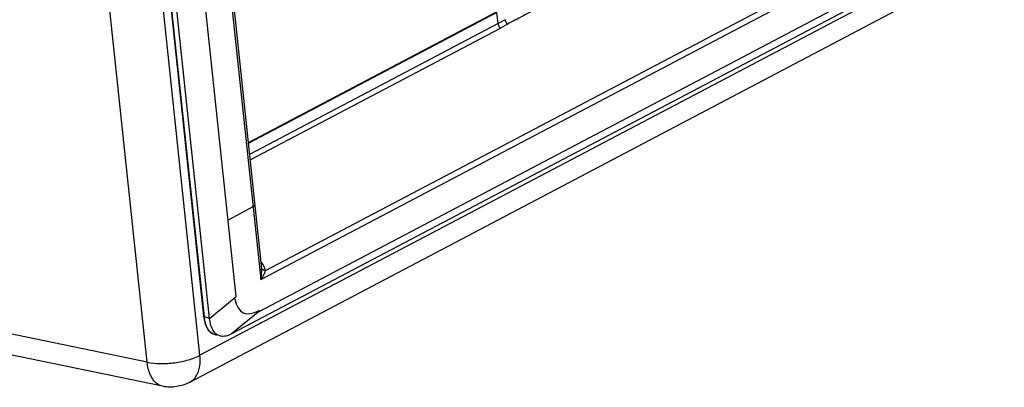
# Paper-space layout 'Layout1' of a CAD drawing. Header units: inches. Extents: x 29 to 351, y 58 to 234.
# Tile 11 of 104: x 103.25 to 109.01, y 60.16 to 62.31. Entities that reach past the tile are written whole.
import ezdxf

# ---------------------------------------------------------------- set-up
doc = ezdxf.new("R2010")
doc.units = ezdxf.units.IN
doc.header["$LTSCALE"] = 1.1
doc.header["$MEASUREMENT"] = 0
doc.layers.get('0').update_dxf_attribs({"linetype": 'CONTINUOUS'})
doc.layers.add('7_ALL_FEATURES', color=7, linetype='CONTINUOUS')

psp = doc.layouts.get("Layout1")

# ---------------------------------------------------------------- linework, layer by layer
at = {"color": 7, "linetype": 'Continuous'}
for p, q in [((102.9298, 73.7605), (104.328, 60.5789)), ((102.9329, 73.7577), (104.3311, 60.5764)), ((104.3632, 60.5669), (102.9651, 73.7482)), ((103.2914, 73.7158), (104.6622, 60.793)), ((103.3074, 73.6774), (104.6674, 60.8563)), ((104.5193, 60.6937), (103.1442, 73.6569)), ((104.6622, 60.793), (112.5403, 64.9392)), ((104.6903, 60.8457), (112.4853, 64.9482)), ((112.599, 64.7425), (104.4919, 60.4758)), ((112.5913, 64.7831), (104.6479, 60.6026)), ((106.0429, 62.3571), (104.5893, 61.5921)), ((106.0433, 62.354), (104.5897, 61.5889)), ((106.0502, 62.2896), (106.0433, 62.354)), ((106.0502, 62.2896), (104.5965, 61.5246)), ((106.0904, 62.3114), (106.0502, 62.2896)), ((106.104, 62.285), (106.0632, 62.2619)), ((104.6, 61.4919), (106.0632, 62.2619)), ((104.6171, 61.2179), (104.4718, 61.1414)), ((104.6841, 60.865), (104.6826, 60.8683)), ((104.3632, 60.5669), (104.5193, 60.6937)), ((104.6479, 60.6026), (104.4919, 60.4758)), ((104.328, 60.5789), (104.3373, 60.5337)), ((104.3632, 60.5669), (104.3311, 60.5764)), ((104.3848, 60.4756), (104.3904, 60.4736)), ((104.3904, 60.4737), (104.4042, 60.4696)), ((104.4225, 60.4641), (104.4051, 60.4726)), ((104.4291, 60.4625), (104.4226, 60.4641))]:
    psp.add_line(p, q, dxfattribs=at)
psp.add_lwpolyline([(104.3373, 60.5337), (104.356, 60.4975), (104.3843, 60.4758)], dxfattribs=at)
for start_param, end_param in [(-0.518546, 0.506788), (0.506788, 0.518546)]:
    psp.add_ellipse((104.7322, 60.9702), major_axis=(-0.1711, -0.3708), ratio=0.389466, start_param=start_param, end_param=end_param, dxfattribs=at)
for points, start_tangent, end_tangent in [([(106.2397, 62.3564), (106.1951, 62.333), (106.1485, 62.3084), (106.104, 62.285)], (-0.903567, -0.428448), (-0.8682, -0.496214)), ([(106.0632, 62.2619), (106.0618, 62.2636), (106.0607, 62.2651), (106.0597, 62.2666), (106.0586, 62.2682), (106.0576, 62.2698), (106.0567, 62.2714), (106.0558, 62.2731), (106.0549, 62.2749), (106.0541, 62.2766), (106.0534, 62.2784), (106.0527, 62.2802), (106.0521, 62.282), (106.0515, 62.2837), (106.0508, 62.2867), (106.0502, 62.2896)], (-0.643673, 0.7653), (-0.16979, 0.98548)), ([(106.0904, 62.3114), (106.0908, 62.3094), (106.0913, 62.3077), (106.0919, 62.3059), (106.0925, 62.3042), (106.0931, 62.3025), (106.0939, 62.3007), (106.0947, 62.299), (106.0955, 62.2973), (106.0964, 62.2956), (106.0974, 62.2939), (106.0984, 62.2923), (106.0995, 62.2907), (106.1006, 62.2891), (106.1023, 62.287), (106.104, 62.285)], (0.208455, -0.978032), (0.667088, -0.744979)), ([(104.6273, 61.2305), (104.6266, 61.226), (104.6171, 61.2179)], (0.085664, -0.996324), (-0.884928, -0.465728)), ([(104.269, 61.1358), (104.2693, 61.1348), (104.272, 61.1333)], (0.094164, -0.995557), (0.958616, -0.284702)), ([(104.6762, 60.8804), (104.6749, 60.8824), (104.6728, 60.8858), (104.6705, 60.8891), (104.6681, 60.8924), (104.6656, 60.8956), (104.6634, 60.8984)], (-0.516701, 0.856166), (-0.635506, 0.772096)), ([(104.6622, 60.793), (104.6665, 60.8178), (104.668, 60.8411), (104.6673, 60.8565)], (0.212235, 0.977219), (-0.103643, 0.994615)), ([(104.6622, 60.793), (104.6647, 60.7964), (104.6678, 60.8006), (104.6712, 60.8054), (104.6743, 60.8103), (104.6773, 60.815), (104.6799, 60.8197), (104.6813, 60.8223), (104.6826, 60.8248), (104.6841, 60.828), (104.6855, 60.8311), (104.6864, 60.8332), (104.6872, 60.8353), (104.688, 60.8374), (104.6886, 60.8394), (104.6893, 60.8415), (104.6898, 60.8436), (104.6903, 60.8457)], (0.614429, 0.788972), (0.195171, 0.980769)), ([(104.6903, 60.8457), (104.6886, 60.8459), (104.6869, 60.8462), (104.6853, 60.8465), (104.6836, 60.8468), (104.6814, 60.8475), (104.6793, 60.8482), (104.6773, 60.849), (104.6754, 60.8499), (104.6737, 60.851), (104.6721, 60.8522), (104.6707, 60.8534), (104.6695, 60.8548), (104.6685, 60.8562), (104.6681, 60.8569)], (-0.994759, 0.102246), (-0.478382, 0.878152)), ([(104.6826, 60.8683), (104.6809, 60.8719), (104.6781, 60.8772), (104.6762, 60.8804)], (-0.423968, 0.905677), (-0.516701, 0.856166)), ([(104.6903, 60.8457), (104.6892, 60.8502), (104.6879, 60.8548), (104.6867, 60.8585), (104.6853, 60.8623), (104.6841, 60.865)], (-0.195405, 0.980723), (-0.395346, 0.918532)), ([(104.3311, 60.5764), (104.3305, 60.5766), (104.33, 60.5768), (104.3294, 60.5771), (104.3292, 60.5772), (104.329, 60.5774), (104.3286, 60.5777), (104.3284, 60.5779), (104.3283, 60.5781), (104.3282, 60.5783), (104.3281, 60.5785), (104.328, 60.5787), (104.328, 60.5789)], (-0.958486, 0.285138), (-0.109827, 0.993951)), ([(104.3311, 60.5764), (104.3321, 60.5683), (104.3326, 60.5645), (104.3332, 60.5607), (104.3333, 60.5605)], (0.105383, -0.994432), (0.165765, -0.986165)), ([(104.3333, 60.5605), (104.3342, 60.5552), (104.3353, 60.5499), (104.3365, 60.5448), (104.3377, 60.54), (104.339, 60.5353), (104.3405, 60.5309), (104.3417, 60.5274)], (0.165765, -0.986165), (0.338467, -0.940978)), ([(104.386, 60.4931), (104.3716, 60.5249), (104.3632, 60.5669)], (-0.546684, 0.837339), (-0.107049, 0.994254)), ([(104.3417, 60.5274), (104.3435, 60.5226), (104.3456, 60.5177), (104.3477, 60.5131), (104.35, 60.5088), (104.3524, 60.5047), (104.3548, 60.5009), (104.3574, 60.4974), (104.36, 60.4941), (104.3628, 60.491), (104.365, 60.4888), (104.3672, 60.4867), (104.3696, 60.4847), (104.3719, 60.4829), (104.3744, 60.4812), (104.3769, 60.4796), (104.3794, 60.4781), (104.3821, 60.4768), (104.3848, 60.4756)], (0.338467, -0.940978), (0.924127, -0.382085)), ([(104.4051, 60.4726), (104.386, 60.4931)], (-0.816336, 0.577578), (-0.546684, 0.837339)), ([(104.4919, 60.4758), (104.4586, 60.4633), (104.4291, 60.4625)], (-0.885133, -0.465339), (-0.983361, 0.181664))]:
    psp.add_spline(points, degree=3, dxfattribs=dict(at, start_tangent=start_tangent, end_tangent=end_tangent))
at = {"layer": '7_ALL_FEATURES', "color": 7, "linetype": 'Continuous'}
for p, q in [((103.9989, 60.3112), (100.7686, 90.7656)), ((104.3075, 60.3509), (101.0771, 90.8053)), ((112.6579, 64.7456), (104.3075, 60.3509)), ((112.5965, 64.5875), (104.246, 60.1928)), ((103.9989, 60.3112), (86.0149, 64.0232)), ((104.0882, 60.1705), (86.1107, 63.8811))]:
    psp.add_line(p, q, dxfattribs=at)
for points, start_tangent, end_tangent in [([(103.9989, 60.3112), (104.0753, 60.3031), (104.1596, 60.3078), (104.2408, 60.3246), (104.3075, 60.3509)], (0.979356, -0.202143), (0.884928, 0.465728)), ([(104.0883, 60.1708), (104.0555, 60.1858), (104.0182, 60.2358), (103.9989, 60.3112)], (-0.976424, 0.215861), (-0.10548, 0.994421)), ([(104.2459, 60.193), (104.2733, 60.2141), (104.3031, 60.2726), (104.3075, 60.3509)], (0.882922, 0.469519), (-0.10548, 0.994421)), ([(104.246, 60.1928), (104.171, 60.1682), (104.0898, 60.1701), (104.0882, 60.1705)], (-0.884928, -0.465728), (-0.979339, 0.202224))]:
    psp.add_spline(points, degree=3, dxfattribs=dict(at, start_tangent=start_tangent, end_tangent=end_tangent))

doc.saveas('drawing.dxf')
